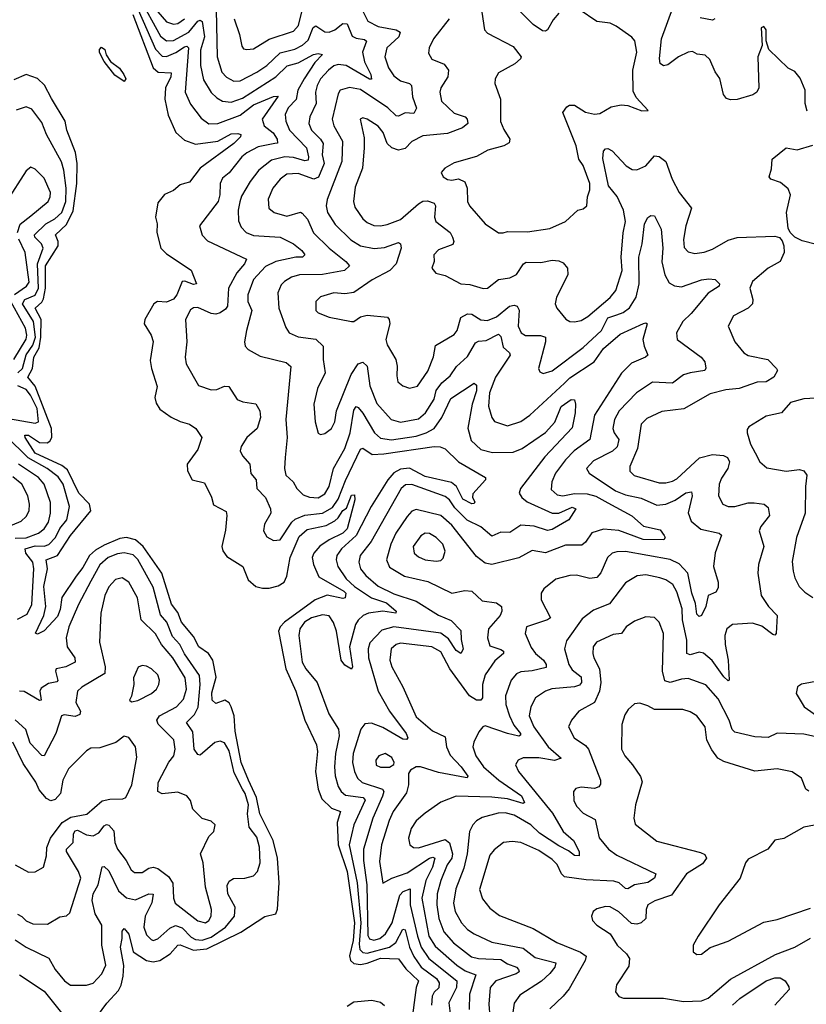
# Model space of a CAD drawing. Extents: x 1954683 to 2060285, y 904798 to 1016299.
# Tile 181 of 256: x 1968725 to 1972256, y 961519 to 965941. Entities that reach past the tile are written whole.
import ezdxf

# ---------------------------------------------------------------- set-up
doc = ezdxf.new("R2010")
doc.units = 0

msp = doc.modelspace()

# ---------------------------------------------------------------- linework, layer by layer
at = {"layer": '0CON10XD'}
for points in [[(1969260.6, 966045), (1969356.9, 965866.9), (1969385, 965846.3), (1969415, 965847.1), (1969484.4, 965885), (1969525, 965934.3), (1969535, 965939.5), (1969545, 965932.9), (1969555.4, 965865), (1969536.3, 965805), (1969536.7, 965735), (1969550.9, 965670.9), (1969585, 965613.9), (1969609.7, 965589.7), (1969635, 965575.3), (1969675, 965571), (1969725, 965589.1), (1969875, 965684.4), (1969925.5, 965734.5), (1969975, 965747.7), (1970044.6, 965784.6), (1970065, 965790), (1970084.2, 965785), (1970050.8, 965749.2), (1970002, 965675), (1969974.2, 965625), (1969966.7, 965583.3), (1969930.7, 965545), (1969916.8, 965515), (1969919.5, 965485), (1969936.7, 965445), (1970012.1, 965365), (1970022, 965325), (1970019.5, 965310.5), (1970005, 965306.8), (1969955, 965322.2), (1969915, 965325.7), (1969855, 965310), (1969798.9, 965265), (1969759.7, 965215), (1969721.3, 965148.7), (1969713.1, 965123.1)], [(1969257.6, 965985), (1969335, 965809.6), (1969365, 965777.7), (1969385, 965775.2), (1969426.8, 965793.2), (1969465, 965819), (1969475, 965822.5), (1969482.5, 965815), (1969467.9, 965615), (1969491.3, 965561.3), (1969539.3, 965499.3), (1969575, 965473.4), (1969615, 965474.3), (1969715, 965512.2), (1969775, 965559.1), (1969865, 965595.8), (1969885, 965597.5), (1969813.8, 965495), (1969822.4, 965465), (1969863, 965433), (1969880.5, 965405), (1969882.7, 965387.3), (1969870, 965385), (1969795, 965370.4), (1969745, 965343.8), (1969722.9, 965325), (1969665, 965252.7), (1969635, 965229.1), (1969624.7, 965205), (1969623.6, 965155), (1969615.9, 965125), (1969533.1, 965015), (1969545, 964973.8), (1969568.6, 964948.6), (1969743.1, 964865), (1969734.2, 964845), (1969699.6, 964805), (1969663.3, 964735), (1969657.9, 964655), (1969649, 964641), (1969625.8, 964624.2), (1969605, 964618), (1969585, 964621.1), (1969525, 964649.1), (1969505, 964647.5), (1969492, 964638), (1969469.4, 964595), (1969475.4, 964495), (1969467.5, 964425), (1969472.1, 964395), (1969528.5, 964298.5), (1969585, 964279.1), (1969610.9, 964280.9), (1969645, 964294.5), (1969664.4, 964294.4), (1969702, 964235), (1969726.7, 964225), (1969785, 964215.6), (1969803.8, 964185), (1969806.4, 964155), (1969791.5, 964105), (1969745.4, 964065), (1969720, 964025), (1969715.6, 964005), (1969725, 963982), (1969758.5, 963945), (1969763.4, 963903.4), (1969786.2, 963875), (1969789.6, 963835), (1969828.5, 963795), (1969850.5, 963745), (1969852.5, 963725), (1969824.4, 963675), (1969819.2, 963645), (1969835, 963618.8), (1969865, 963602.5), (1969895, 963605.6), (1969946.1, 963683.9), (1969961.8, 963698.2), (1970005, 963715.2), (1970085, 963724.1), (1970129.2, 963750.8), (1970155, 963788.4), (1970187.8, 963872.2), (1970255, 964012.9), (1970265, 964017.1), (1970307.8, 963987.8), (1970359.1, 963990.9), (1970585, 964024.7), (1970612.7, 964022.7), (1970634.3, 964014.3), (1970695.6, 963955.6), (1970815.4, 963885.4), (1970815.8, 963875), (1970758.8, 963811.2), (1970758, 963795), (1970768.8, 963775), (1970765, 963767.5), (1970755, 963766.7), (1970715, 963788), (1970685.2, 963845.2), (1970663.2, 963863.2), (1970545, 963889.6), (1970475, 963926.8), (1970435, 963921.7), (1970405, 963905.5), (1970377.8, 963875), (1970303.5, 963755), (1970235.2, 963625), (1970170, 963565), (1970149.5, 963535), (1970146.3, 963515), (1970153.8, 963485), (1970190.5, 963430.5), (1970228.4, 963395), (1970304.1, 963344.1), (1970371.5, 963321.5), (1970414.4, 963285), (1970413.8, 963276.2), (1970355, 963284.4), (1970291.4, 963275), (1970266.9, 963265), (1970245, 963244.6), (1970233.3, 963225), (1970205.6, 963125), (1970218.7, 963035), (1970215, 963024.3), (1970185, 963041.4), (1970168.5, 963065), (1970147.2, 963195), (1970133.9, 963233.9), (1970115, 963263.2), (1970085, 963268.9), (1970035, 963254.4), (1970004.2, 963235), (1969982.2, 963205), (1969978.3, 963175), (1969993.9, 963055), (1970009.3, 963025), (1970061.1, 962965), (1970113.1, 962823.1), (1970156.2, 962755), (1970158.7, 962725), (1970142.4, 962645), (1970138.1, 962585), (1970140.7, 962545), (1970155, 962496.9), (1970167.8, 962475), (1970188.4, 962458.4), (1970267.3, 962447.3), (1970276.4, 962436.4), (1970224.9, 962325.1), (1970203.7, 962235), (1970240.2, 962065), (1970256, 961885), (1970248.3, 961788.3), (1970251.4, 961765), (1970265, 961751.2), (1970285, 961748.6), (1970385.4, 961775), (1970413, 961797), (1970445, 961855.8), (1970455, 961853.2), (1970474.9, 961775), (1970493.9, 961733.9), (1970527, 961685), (1970595.5, 961635), (1970608.4, 961615), (1970607.2, 961592.8), (1970585, 961572.9), (1970576, 961555), (1970573, 961515)], [(1969607, 965985), (1969611.6, 965775), (1969632.8, 965705), (1969653.3, 965683.3), (1969685.8, 965665.8), (1969715, 965666.7), (1969789.6, 965705), (1969835, 965735.2), (1969895, 965791.7), (1969960.6, 965809.4), (1969995, 965827.5), (1970020.8, 965849.2), (1970043.3, 965906.7), (1970055, 965913.3), (1970095, 965887), (1970115, 965884.8), (1970140, 965895), (1970175, 965924), (1970195, 965922.9), (1970217.3, 965867.3), (1970235, 965858.6), (1970272.9, 965852.9), (1970281.8, 965845), (1970263.5, 965795), (1970272.7, 965752.7), (1970300.8, 965695), (1970305, 965674), (1970295, 965673.4), (1970190.4, 965735), (1970155, 965740.6), (1970135, 965733.9), (1970112.1, 965715), (1970075.7, 965675), (1970060, 965645), (1970053, 965615), (1970056.4, 965565), (1970028.1, 965505), (1970023.2, 965475), (1970035.3, 965445), (1970076.2, 965405), (1970086.8, 965385), (1970083.3, 965335), (1970091.6, 965295), (1970066, 965234), (1970045, 965224.8), (1969975, 965250.2), (1969925, 965246.8), (1969893.9, 965225), (1969862, 965185), (1969840, 965135), (1969843.6, 965095), (1969867.5, 965075), (1969925, 965058.4), (1969985, 965076.6), (1969992.9, 965072.9), (1970016.8, 965045), (1970044.5, 964984.5), (1970114.7, 964915), (1970188.5, 964855), (1970205.5, 964835), (1970182.5, 964815), (1970085, 964796.5), (1969981.2, 964795), (1969945.7, 964785), (1969914.3, 964765.7), (1969899.3, 964750.8), (1969884.6, 964715), (1969888.5, 964645), (1969919.3, 964559.3), (1969935.6, 964535), (1969975, 964516.6), (1970055, 964506), (1970087.5, 964475), (1970087.7, 964415), (1970096.5, 964355), (1970062.7, 964285), (1970046.2, 964215), (1970051.5, 964135), (1970065, 964083.8), (1970075, 964078.8), (1970095, 964082.9), (1970125.5, 964105), (1970140, 964135), (1970146.9, 964185), (1970213.1, 964346.9), (1970245, 964395.5), (1970265, 964402.5), (1970284.5, 964385), (1970296.6, 964296.6), (1970327.8, 964217.8), (1970393.3, 964145), (1970435, 964133.9), (1970515, 964148.6), (1970547.2, 964175), (1970585, 964236.4), (1970594.9, 964275.1), (1970619.6, 964310.4), (1970658, 964342), (1970686.6, 964383.4), (1970735, 964428.2), (1970770.5, 964489.5), (1970785, 964497.5), (1970819, 964501), (1970875, 964529.2), (1970885, 964518.6), (1970895, 964470), (1970924.5, 964445), (1970926.9, 964435), (1970860.3, 964335), (1970834.3, 964265), (1970828.8, 964205), (1970844.2, 964154.2), (1970856.9, 964136.9), (1970915, 964117.7), (1970975, 964136.4), (1971015.6, 964164.4), (1971170.6, 964309.4), (1971195, 964332), (1971303.1, 964405), (1971345.2, 964465), (1971420.9, 964529.1), (1971525, 964577.1), (1971535, 964580), (1971542, 964575), (1971522.8, 964505), (1971527.5, 964475), (1971544.3, 964435), (1971534, 964425), (1971471.5, 964398.5), (1971425.9, 964354.1), (1971305.2, 964165), (1971283.9, 964056.1), (1971214, 964005), (1971175.3, 963965), (1971130.7, 963905), (1971113.3, 963865), (1971111.1, 963831.1), (1971137.3, 963807.3), (1971163.1, 963803.1), (1971215, 963813.5), (1971272.3, 963812.3), (1971310.9, 963800.9), (1971365, 963771.2), (1971472.8, 963712.8), (1971525, 963666.9), (1971599.7, 963649.7), (1971618.5, 963625), (1971621.9, 963615), (1971616.2, 963605), (1971524.2, 963605.8), (1971415, 963646.7), (1971345, 963653.4), (1971293.7, 963636.3), (1971265, 963594.5), (1971248.2, 963581.8), (1971175, 963581), (1971085, 963546.5), (1971025, 963557.3), (1970965, 963523.8), (1970845, 963494.7), (1970815, 963500), (1970775, 963530), (1970665, 963670.9), (1970614.9, 963714.9), (1970505, 963740.8), (1970485, 963733.3), (1970465, 963710), (1970413.4, 963635), (1970390.5, 963585), (1970371.2, 963515), (1970385, 963482.7), (1970452.4, 963442.4), (1970557.5, 963417.5), (1970665, 963365.4), (1970723.1, 963376.9), (1970754.1, 963374.1), (1970801, 963331), (1970865, 963321.5), (1970887.3, 963305), (1970889.1, 963285), (1970881.2, 963265), (1970830, 963205), (1970825.4, 963164.6), (1970835, 963129.5), (1970885, 963113.1), (1970896.2, 963105), (1970896.4, 963095), (1970858.3, 963061.7), (1970815, 962998.9), (1970802.2, 962955), (1970803.3, 962895), (1970795, 962885.6), (1970775, 962885.4), (1970743.9, 962905), (1970656.4, 963025), (1970615, 963101.8), (1970575, 963125.2), (1970435, 963141.1), (1970414.5, 963135), (1970393.3, 963115), (1970386.5, 963065), (1970395.9, 963035), (1970445.3, 962945), (1970505, 962809.5), (1970577.7, 962747.7), (1970635, 962719.5), (1970641.4, 962675), (1970657.9, 962637.9), (1970707.2, 962585), (1970737, 962543), (1970733.8, 962536.2), (1970725, 962536.9), (1970605, 962559.9), (1970525, 962585.9), (1970504.7, 962585.3), (1970480, 962570), (1970470, 962555), (1970470.4, 962505), (1970461.5, 962468.5), (1970402.2, 962385), (1970383, 962345), (1970348.9, 962235), (1970340.3, 962159.7), (1970355, 962062.5), (1970395.3, 962084.7), (1970465, 962109), (1970565, 962174.8), (1970579.4, 962179.4), (1970588.4, 962175), (1970578.6, 962135), (1970548.5, 962075), (1970530.9, 961995), (1970562.3, 961825), (1970590.4, 961780.4), (1970687, 961695), (1970725, 961669.4), (1970772, 961652), (1970744.8, 961565), (1970743.4, 961495)], [(1969687.5, 965945), (1969712.2, 965875), (1969722, 965822), (1969730.5, 965810.5), (1969745, 965807.3), (1969775, 965811.1), (1969845, 965853.2), (1969955, 965889.7), (1969976, 965915), (1969995.5, 965995)], [(1970895, 964983.8), (1970915, 964989.2), (1971005, 964988.5), (1971105, 965004.1), (1971174.4, 965035), (1971231.2, 965085), (1971255, 965091.2), (1971271.2, 965105), (1971274.4, 965145), (1971285, 965177.5), (1971284.1, 965205), (1971255, 965285.8), (1971234.5, 965315), (1971223.1, 965375), (1971163.3, 965525), (1971180.8, 965549.2), (1971193, 965557), (1971215, 965557.8), (1971265, 965525.6), (1971305, 965516.4), (1971329.8, 965520.2), (1971380.2, 965549.8), (1971425, 965559.5), (1971455, 965556.5), (1971517.7, 965532.3), (1971545.9, 965534.1), (1971492.3, 965592.3), (1971479.5, 965619.5), (1971476.7, 965715), (1971494.7, 965795), (1971486.1, 965846.1), (1971473.3, 965863.3), (1971402.1, 965912.1), (1971375.4, 965925.4), (1971315, 965933.6), (1971236.9, 965986.9)], [(1971145, 965970), (1971119.1, 965940.9), (1971095, 965895.7), (1971085, 965889.5), (1971071.5, 965891.5), (1971029.6, 965919.6), (1970960.4, 965990.4)], [(1972260.1, 965530.1), (1972251.1, 965565), (1972250.5, 965625), (1972229, 965679), (1972205, 965708.1), (1972175, 965722.9), (1972087.7, 965807.7), (1972076.4, 965846.4), (1972076.4, 965896.4), (1972065, 965910), (1972054, 965905), (1972057.5, 965825), (1972038.6, 965775), (1972043.1, 965635), (1972033.5, 965615), (1972015.7, 965604.3), (1971945, 965582.2), (1971915, 965580.8), (1971897.6, 965587.6), (1971884.7, 965605), (1971867.6, 965677.6), (1971847.1, 965707.1), (1971822.2, 965762.2), (1971801.3, 965781.3), (1971766.5, 965786.5), (1971745, 965797.7), (1971725, 965795.4), (1971682.9, 965775), (1971635, 965737.8), (1971614.6, 965734.6), (1971600.6, 965745), (1971597.6, 965767.6), (1971606.1, 965855), (1971657.5, 965995)], [(1969232.7, 965965), (1969325.1, 965725.1), (1969346.2, 965706.2), (1969405, 965702), (1969404.2, 965685), (1969379.5, 965635), (1969377.1, 965585), (1969392.3, 965512.3), (1969426.2, 965435), (1969465, 965400), (1969515, 965382), (1969614.3, 965395.7), (1969675, 965428.1), (1969705, 965430), (1969717.8, 965425), (1969716.7, 965415), (1969686.6, 965385), (1969535.8, 965275), (1969488.1, 965211.9), (1969465, 965205.5), (1969445, 965200), (1969415, 965174.5), (1969375, 965156.2), (1969345, 965118.1), (1969334.7, 965055), (1969341.8, 965025), (1969341.5, 964985), (1969359.4, 964915), (1969385, 964889.5), (1969495, 964815.6), (1969519.2, 964755), (1969505, 964752.3), (1969466.9, 964766.9), (1969455, 964765.4), (1969430.9, 964705), (1969415, 964686.1), (1969385, 964672.7), (1969344.2, 964675.8), (1969327.8, 964665), (1969287.5, 964595), (1969284.4, 964575), (1969315, 964524.2), (1969324.5, 964495.5), (1969311.1, 964411.1), (1969316.7, 964375), (1969343.1, 964293.1), (1969331.9, 964245), (1969338.3, 964218.3), (1969355, 964192.5), (1969405, 964156.2), (1969445, 964136.1), (1969488, 964125), (1969515.4, 964105.4), (1969542.2, 964065), (1969525, 964010.8), (1969477.5, 963945), (1969477.9, 963915), (1969498.9, 963875), (1969555, 963861.2), (1969586.3, 963796.3), (1969595, 963762.5), (1969651.7, 963731.7), (1969655.4, 963715), (1969648.9, 963648.9), (1969632.8, 963575), (1969637.2, 963555), (1969655, 963530.9), (1969727.3, 963485), (1969750.9, 963425), (1969785, 963396.1), (1969815, 963388.1), (1969845, 963388.4), (1969885, 963398.1), (1969912.4, 963415), (1969925, 963442.5), (1969939.2, 963525), (1969979.3, 963620.7), (1970015, 963651.9), (1970100.9, 963669.1), (1970139.5, 963690.5), (1970155.4, 963704.6), (1970175, 963737.5), (1970192.4, 963747.6), (1970215, 963806.2), (1970227.6, 963807.6), (1970229.1, 963785), (1970195.5, 963655), (1970175.7, 963635), (1970114.4, 963605.6), (1970073.2, 963576.8), (1970045.7, 963545), (1970038.7, 963525), (1970044.3, 963495), (1970068.4, 963438.4), (1970180, 963375), (1970189, 963365), (1970185.9, 963344.1), (1970175, 963341.6), (1970105, 963356.2), (1970052, 963335), (1969913.8, 963235), (1969895.2, 963215), (1969886.5, 963195), (1969920.4, 963025), (1969965.2, 962925.2), (1970005.3, 962795), (1970058.2, 962685), (1970062.4, 962655), (1970052.9, 962565), (1970065.7, 962485), (1970081.6, 962441.6), (1970125, 962399.1), (1970164.6, 962384.6), (1970150.8, 962335), (1970154.7, 962235), (1970195.9, 962115), (1970228.6, 961885), (1970222.1, 961805), (1970206.1, 961736.1), (1970209.8, 961715), (1970225, 961702.5), (1970255, 961698.4), (1970285, 961703.2), (1970345, 961725.8), (1970425, 961723.2), (1970457.8, 961677.8), (1970514.7, 961625), (1970504.2, 961595), (1970482.8, 961425)], [(1969345.9, 965975.9), (1969385, 965932.2), (1969415, 965921.3), (1969435, 965924.4), (1969465, 965945.2)], [(1970265, 965979.2), (1970287.3, 965935), (1970335, 965910.4), (1970415.8, 965895.8), (1970433.3, 965885), (1970426.7, 965865), (1970372.8, 965815), (1970363.5, 965775), (1970381.2, 965725), (1970405, 965688.8), (1970435, 965666.5), (1970474.7, 965654.7), (1970484.5, 965645), (1970488.6, 965595), (1970506, 965544), (1970495, 965520.5), (1970455, 965523.6), (1970425, 965507.5), (1970415, 965509.3), (1970378.2, 965545), (1970255, 965628.1), (1970205, 965636.6), (1970164.5, 965625), (1970155, 965608), (1970127.6, 965495), (1970135.3, 965465), (1970173.9, 965395), (1970171, 965305), (1970127.5, 965192.5), (1970105, 965133.3), (1970100.6, 965105), (1970106.3, 965075), (1970141.2, 965021.2), (1970212.1, 964952.1), (1970255, 964926.1), (1970316.5, 964913.5), (1970362.3, 964917.7), (1970425, 964940), (1970434.5, 964934.5), (1970436.9, 964915), (1970415.7, 964844.3), (1970387.3, 964815), (1970306.8, 964773.3), (1970225, 964715.5), (1970185, 964709.6), (1970135, 964713.8), (1970075, 964696.4), (1970054.4, 964675), (1970054.4, 964635), (1970065, 964624.6), (1970114, 964605), (1970215, 964586.2), (1970225, 964585.4), (1970255, 964606), (1970285, 964614.6), (1970376.2, 964605), (1970384.2, 964595), (1970386.2, 964575), (1970368.9, 964505), (1970375, 964481.2), (1970413.9, 964415), (1970419.6, 964385), (1970417.8, 964342.2), (1970422.2, 964315), (1970445, 964296.5), (1970475, 964286.4), (1970510.6, 964295), (1970556.9, 964363.1), (1970582.2, 964427.7), (1970591.9, 964478.1), (1970675, 964527.8), (1970689.6, 964545), (1970705, 964603.3), (1970735, 964620.7), (1970755, 964618.8), (1970795, 964593.8), (1970825, 964590), (1970865, 964606.5), (1970923.3, 964655), (1970945, 964659), (1970958.2, 964655), (1970966.6, 964636.6), (1970962.9, 964565), (1970975.6, 964535), (1970995, 964522.2), (1971062.9, 964522.9), (1971084.6, 964514.6), (1971084.6, 964495), (1971054.4, 964375), (1971059.7, 964359.7), (1971075, 964351.5), (1971115, 964364.7), (1971255, 964469.2), (1971336.1, 964545), (1971365, 964601.6), (1971405.8, 964615.8), (1971434.5, 964625.5), (1971462.5, 964647.5), (1971491.9, 964695), (1971505.2, 964755), (1971504.3, 964875), (1971519.7, 964935), (1971530.4, 965025), (1971545, 965052.5), (1971558.8, 965061.2), (1971575, 965060), (1971605, 965000), (1971611.4, 964915), (1971606.8, 964853.3), (1971621, 964795), (1971639.7, 964759.8), (1971665, 964746), (1971695, 964741.1), (1971785, 964773.2), (1971817.8, 964777.8), (1971846.2, 964775), (1971865.7, 964755), (1971865, 964744), (1971815, 964712.2), (1971739, 964621), (1971701.5, 964585), (1971672.7, 964535), (1971675.7, 964505), (1971784.5, 964425), (1971800.4, 964405), (1971804.5, 964375.5), (1971800, 964365), (1971735, 964355.3), (1971705, 964346.7), (1971655, 964308.4), (1971565, 964312.9), (1971494.4, 964265.6), (1971415.5, 964184.5), (1971394.3, 964145), (1971386.9, 964105), (1971392.8, 964085), (1971414.4, 964055), (1971407, 964023), (1971386, 964004), (1971300.3, 963959.7), (1971269.5, 963925), (1971281.9, 963905), (1971400, 963825), (1971445, 963807), (1971515, 963791.5), (1971585, 963761.1), (1971625, 963764.8), (1971666.7, 963783.3), (1971715, 963815.8), (1971740.5, 963820.5), (1971743.4, 963803.4), (1971725.9, 963725.9), (1971738.7, 963688.7), (1971782.4, 963652.4), (1971864.4, 963634.4), (1971875.5, 963625.5), (1971846.7, 963546.7), (1971839.7, 963485), (1971860.8, 963415), (1971860, 963390), (1971850.3, 963369.7), (1971815.6, 963354.4), (1971804.7, 963305), (1971785, 963265.5), (1971775, 963261.2), (1971765, 963271.1), (1971758.9, 963318.9), (1971742, 963365), (1971724.9, 963454.9), (1971685, 963498), (1971645, 963517.2), (1971445, 963552.7), (1971405, 963551.2), (1971384.4, 963545), (1971364.3, 963525.7), (1971333.7, 963456.3), (1971315, 963436.5), (1971285, 963430.8), (1971225, 963446.1), (1971195, 963445.4), (1971132.2, 963427.8), (1971078.1, 963385), (1971065.6, 963365), (1971065.5, 963335), (1971108.5, 963255), (1971094.7, 963245.3), (1971000, 963215), (1970994.6, 963185), (1971021.3, 963121.3)], [(1970653.6, 965945), (1970582.5, 965855), (1970563.8, 965815), (1970560.9, 965790.9), (1970574.6, 965764.6), (1970630.8, 965740.8), (1970650, 965715), (1970646.5, 965685), (1970616.2, 965635), (1970610.8, 965615), (1970618.2, 965575), (1970675, 965521.5), (1970725, 965505.6), (1970734.5, 965494.5), (1970736.5, 965475), (1970713.1, 965455), (1970645, 965429.5), (1970535, 965419.4), (1970485, 965393.8), (1970455, 965362.3), (1970425, 965354.8), (1970395.5, 965365), (1970375.4, 965385), (1970357.2, 965435), (1970335, 965463.6), (1970285, 965494.4), (1970265, 965500), (1970254, 965495), (1970271.2, 965411.2), (1970272.2, 965365), (1970263.6, 965275), (1970231, 965189), (1970223.9, 965125), (1970229.8, 965099.8), (1970265, 965047.5), (1970285, 965030.4), (1970315, 965017.5), (1970344.7, 965014.7), (1970375, 965021.7), (1970435, 965044.3), (1970515, 965114.2), (1970535, 965126.7), (1970555, 965128.4), (1970585, 965116.6), (1970591.8, 965105), (1970587.3, 965055), (1970593.8, 965035), (1970657.9, 964985), (1970668.5, 964965), (1970673.5, 964945), (1970668.9, 964931.1), (1970605, 964907.3), (1970584.3, 964885), (1970585.5, 964855), (1970574.6, 964824.6), (1970593.2, 964803.2), (1970635, 964792.7), (1970705, 964754.6), (1970745, 964751.8), (1970805, 964734.5), (1970825, 964735.5), (1970874.2, 964775), (1970925, 964781.5), (1970955, 964796.7), (1970985.9, 964844.1), (1970998.1, 964851.9), (1971065, 964850.4), (1971115, 964861.5), (1971145, 964858.5), (1971165, 964848.9), (1971183.8, 964825), (1971185.3, 964795), (1971134.6, 964695), (1971128.2, 964665), (1971136.5, 964645), (1971176.6, 964596.6), (1971195, 964585.5), (1971215, 964583.6), (1971245, 964590.8), (1971275, 964608.7), (1971376.1, 964693.9), (1971401.4, 964725), (1971428.7, 964815), (1971424.7, 964875), (1971433.3, 964983.3), (1971444.2, 965034.2), (1971436.1, 965085), (1971406.6, 965146.6), (1971367.8, 965195), (1971342.6, 965317.4), (1971345, 965350), (1971355, 965361.2), (1971365, 965362), (1971385, 965351.9), (1971447.9, 965285), (1971475, 965268.2), (1971495, 965267.5), (1971535.2, 965284.8), (1971575, 965330), (1971595, 965326.8), (1971625, 965304.4), (1971653.4, 965225), (1971685, 965164.4), (1971740.9, 965095), (1971715.3, 965015), (1971705.3, 964954.7), (1971708.1, 964918.1), (1971725, 964898.2), (1971755, 964890.4), (1971796.8, 964896.8), (1971835, 964911.3), (1971905, 964950.9), (1971945, 964962.7), (1972115, 964969.4), (1972135, 964962.5), (1972147.8, 964947.8), (1972155.6, 964925.6), (1972156.4, 964895), (1972139.2, 964855), (1972085, 964825.5), (1972014.5, 964765), (1972001.8, 964735), (1972015.4, 964685), (1972014.6, 964665), (1971994.4, 964645), (1971928.9, 964611.1), (1971905.8, 964565), (1971934.5, 964495), (1971974.8, 964444.8), (1971995, 964433.3), (1972083.1, 964415), (1972122.5, 964375), (1972127.1, 964365), (1972110.6, 964335), (1972075, 964315.3), (1972035, 964313.1), (1971955, 964285.2), (1971895, 964278.4), (1971825, 964261.1), (1971705.9, 964194.1), (1971608.2, 964181.8), (1971539.4, 964150.6), (1971514.6, 964125), (1971497.9, 964015), (1971463.1, 963935), (1971463.2, 963913.2), (1971483.2, 963893.3), (1971595, 963861.3), (1971625, 963861.1), (1971655, 963867.9), (1971675, 963879.7), (1971777.2, 963972.8), (1971835, 963988.6), (1971884.3, 963984.3), (1971902.5, 963975), (1971911.8, 963955), (1971903.4, 963925), (1971875, 963881.9), (1971864.6, 963854.6), (1971862.4, 963802.4), (1971881.4, 963765), (1971905, 963755.5), (1971935, 963754.6), (1971995, 963771.1), (1972021.8, 963771.8), (1972067.5, 963765), (1972085, 963750), (1972091.4, 963715), (1972051.1, 963665), (1972044.4, 963645), (1972065.5, 963575), (1972040.6, 963495), (1972038.1, 963455), (1972052.7, 963355), (1972085.7, 963305.7), (1972125.4, 963265), (1972120.8, 963185), (1972115, 963176.2), (1972105, 963180), (1972057, 963217), (1972015, 963231.3), (1971924.7, 963225.3), (1971898.9, 963205), (1971890.3, 963175), (1971891.2, 963135), (1971905.6, 963065), (1971910, 962975), (1971905, 962972), (1971885, 962990.3), (1971832.7, 963062.7), (1971795, 963095.3), (1971775, 963101.2), (1971735, 963089.2), (1971719.6, 963095), (1971720, 963155), (1971700.6, 963245), (1971698.1, 963295), (1971675, 963371.4), (1971656.9, 963405), (1971626, 963426), (1971598.8, 963435), (1971535, 963447.2), (1971496.8, 963443.2), (1971445, 963411.9), (1971372, 963318), (1971300.8, 963289.2), (1971249.7, 963250.3), (1971179.1, 963150.9), (1971170.7, 963115), (1971190.8, 963045), (1971205, 963021.2), (1971245, 962990), (1971246.9, 962965), (1971237.2, 962952.8), (1971216, 962945), (1971114.3, 962935.7), (1971085.8, 962925), (1971040.9, 962895), (1971019.3, 962855), (1971012.5, 962815), (1971033.4, 962765), (1971096.8, 962675), (1971155.5, 962625), (1971125, 962614.3), (1971055, 962625.2), (1970985, 962626.6), (1970962.9, 962615), (1970950.5, 962595), (1970964.6, 962565), (1971117.3, 962377.3), (1971164.7, 962295), (1971211.6, 962255), (1971237.1, 962205), (1971236, 962185), (1971215, 962186.5), (1971188.9, 962208.9), (1971145, 962230), (1971058.2, 962288.2), (1971019, 962325), (1970945, 962368.5), (1970905, 962378.7), (1970873.2, 962376.8), (1970801.4, 962358.6), (1970775, 962343.5), (1970758.5, 962325), (1970744, 962295), (1970733.3, 962195), (1970719.4, 962130.6), (1970682.5, 962037.5), (1970672.8, 961972.8), (1970680.5, 961935), (1970708.2, 961885), (1970734.6, 961855), (1970765, 961834.7), (1970845, 961798.1), (1970985, 961770.5), (1971039.5, 961729.5), (1971131.1, 961705), (1971127.9, 961685), (1971105, 961656.8), (1971066.7, 961623.3), (1970970.5, 961559.5), (1970945.3, 961524.7), (1970938.3, 961481.7)], [(1970799.5, 965975), (1970811.4, 965895), (1970825, 965880), (1970940.3, 965820.3), (1970976.2, 965775), (1970973.8, 965765), (1970947.2, 965742.8), (1970875, 965702), (1970858.9, 965675), (1970857.5, 965655), (1970883.2, 965585), (1970883.9, 965483.9), (1970897.9, 965447.9), (1970925.6, 965405), (1970922, 965388), (1970898.8, 965375), (1970826.2, 965355), (1970775, 965327.3), (1970675, 965298.1), (1970633.3, 965275), (1970616.7, 965255), (1970626.1, 965236.1), (1970645, 965224), (1970665, 965220.8), (1970695, 965227.1), (1970722.6, 965212.6), (1970734.4, 965185), (1970735.6, 965125), (1970744.2, 965105), (1970815, 965024.4), (1970875, 964984), (1970895, 964983.8)], [(1971845.6, 965944.4), (1971835, 965939.2), (1971779.2, 965949.2)], [(1969195, 965663.3), (1969152.3, 965692.3), (1969103.9, 965753.9), (1969083.6, 965793.6), (1969083, 965807), (1969092.5, 965817.5), (1969107, 965807), (1969113, 965783), (1969133.3, 965753.3), (1969173, 965723), (1969192.5, 965695), (1969202.5, 965675), (1969195, 965663.3)], [(1969075, 961467.1), (1969115.8, 961524.2), (1969168.5, 961581.5), (1969181.1, 961605), (1969190, 961645), (1969192.5, 961692.5), (1969177.6, 961775), (1969185.8, 961815), (1969185, 961847.5), (1969195, 961859.5), (1969215, 961834.5), (1969235.2, 961755), (1969295, 961715.2), (1969325, 961709.8), (1969355, 961715.8), (1969400.4, 961745), (1969435.2, 961784.8), (1969445, 961786.7), (1969505, 961761.3), (1969565, 961768.6), (1969717.5, 961842.5), (1969825, 961912.7), (1969875, 961925.8), (1969883.2, 961946.8), (1969890.4, 962065), (1969881.9, 962175), (1969863.2, 962255), (1969803.9, 962373.9), (1969788.4, 962448.4), (1969752.8, 962525), (1969718.9, 962605), (1969693, 962745), (1969688, 962815), (1969675, 962854.4), (1969665, 962872.7), (1969646, 962885), (1969605, 962870.6), (1969588.9, 962885), (1969587.8, 962917.8), (1969607.6, 962987.6), (1969591.6, 963065), (1969572.2, 963095), (1969528.8, 963125), (1969505, 963171.1), (1969451.5, 963235), (1969435, 963278.6), (1969406.8, 963316.8), (1969363.8, 963455), (1969279.1, 963575), (1969245, 963604.5), (1969205, 963615.4), (1969175, 963611.6), (1969105, 963581.8), (1969065, 963559.1), (1969038, 963535), (1969008.8, 963481.2), (1968978.3, 963441.7), (1968915, 963345.4), (1968907.2, 963292.8), (1968895, 963261.2), (1968835, 963196.5), (1968805, 963180.8), (1968796.2, 963186.2), (1968833.8, 963265), (1968842.4, 963305), (1968834.3, 963395), (1968849.8, 963475), (1968844.8, 963515.2), (1968895.7, 963535), (1968952.9, 963625), (1969045.3, 963735), (1969038.4, 963765), (1968990.7, 963815), (1968939.4, 963919.4), (1968915, 963938.5), (1968794.3, 963995), (1968749.5, 964065), (1968748.6, 964075), (1968764.3, 964075.7), (1968815, 964042.5), (1968848.8, 964041.2), (1968861.2, 964048.8), (1968869.6, 964065), (1968867.9, 964105), (1968795.2, 964295.2), (1968762, 964335), (1968782.7, 964375), (1968788.6, 964425), (1968812.5, 964467.5), (1968820.6, 964515), (1968821.8, 964595), (1968794.8, 964645), (1968825, 964672), (1968832.2, 964687.8), (1968841.9, 964735), (1968841.6, 964835), (1968897.4, 964925), (1968898.1, 964945), (1968886.2, 964975), (1968935, 965021.8), (1968965, 965082.2), (1968981.5, 965205), (1968983.2, 965295), (1968975.6, 965345), (1968936.6, 965445), (1968928.9, 965485), (1968867.7, 965587.7), (1968837.1, 965647.1), (1968805, 965676.5), (1968755, 965695.6), (1968699.1, 965670.9)], [(1968717.2, 964355), (1968738, 964375), (1968753.9, 964436.1), (1968785, 964479.8), (1968795.8, 964515), (1968786.8, 964585), (1968737.8, 964665), (1968748.3, 964685), (1968795, 964703.8), (1968809.7, 964735), (1968804.9, 964845), (1968831.5, 964915), (1968823.4, 964935), (1968793.3, 964965), (1968791.9, 964975), (1968842.3, 965025), (1968882.8, 965047.2), (1968915, 965075.8), (1968933.1, 965125), (1968933.6, 965185), (1968924.2, 965265), (1968913.3, 965303.3), (1968845, 965425.5), (1968825, 965479.4), (1968779.8, 965539.8), (1968755, 965549.6), (1968709.4, 965535)], [(1972301.7, 964931.7), (1972237.7, 964947.7), (1972205, 964964), (1972183.8, 964985), (1972174, 965005), (1972167.1, 965075), (1972185.6, 965155), (1972175, 965182), (1972139.6, 965209.6), (1972096.7, 965225), (1972088.8, 965235), (1972099.1, 965270.9), (1972102.5, 965315), (1972165, 965365.5), (1972215, 965356.7), (1972285, 965377.3)], [(1968716, 964985), (1968727.8, 965022.2), (1968775, 965060.4), (1968853.2, 965125), (1968862.8, 965145), (1968863.5, 965165), (1968835, 965228.9), (1968795, 965270), (1968775, 965278.8), (1968755, 965262), (1968666.2, 965125)], [(1969713.1, 965123.1), (1969705.3, 965085), (1969707.4, 965037.4), (1969720.1, 965010.1), (1969741.4, 964985), (1969775, 964971.9), (1969895, 964963.9), (1969955, 964933.8), (1969991.1, 964905), (1970005.6, 964885), (1969995.3, 964874.7), (1969965, 964874.8), (1969875, 964854.8), (1969828, 964832), (1969775.2, 964775), (1969749.1, 964705), (1969749.1, 964675), (1969768, 964635), (1969742.9, 964545), (1969734.4, 964495), (1969736.9, 964475), (1969750.4, 964460.4), (1969805, 964430), (1969921.2, 964401.2), (1969942.9, 964382.9), (1969919.5, 964145), (1969925.7, 964065), (1969917.1, 963975), (1969913.2, 963925), (1969920, 963895), (1969952.7, 963865), (1969969.6, 963835), (1969997.3, 963807.3), (1970026.2, 963796.2), (1970065, 963794), (1970095, 963812.4), (1970114, 963845), (1970133.6, 963925), (1970184.2, 964015.8), (1970209.2, 964085), (1970225, 964186.7), (1970235, 964203.5), (1970245, 964199.6), (1970265, 964174.6), (1970318.4, 964085), (1970345, 964062.1), (1970393.8, 964053.8), (1970505, 964071.3), (1970549.1, 964085), (1970585.8, 964105), (1970620.2, 964155), (1970660, 964240), (1970765, 964309.2), (1970775, 964299.2), (1970775.1, 964275), (1970756.5, 964215), (1970737, 964107), (1970751, 964051), (1970795, 964010.9), (1970846.9, 963996.9), (1970940.9, 963999.1), (1970980.4, 964015), (1971085, 964086.6), (1971126.5, 964133.5), (1971155, 964204.5), (1971201.2, 964235), (1971215, 964233.8), (1971220.5, 964215), (1971218.2, 964175), (1971205, 964107.5), (1971082.9, 963977.1), (1970973.5, 963835), (1970967.8, 963815), (1970979.5, 963795), (1971003.6, 963775), (1971115, 963725.2), (1971145, 963725.2), (1971205, 963751.2), (1971220.8, 963745), (1971189.4, 963695), (1971115, 963651.2), (1971095, 963646.7), (1971034, 963666), (1970975, 963670.8), (1970925, 963638.4), (1970885, 963638.9), (1970845, 963621.3), (1970795, 963663.3), (1970733.6, 963693.6), (1970678.2, 963748.2), (1970655, 963784.7), (1970635, 963799.2), (1970485, 963854.3), (1970457.4, 963852.6), (1970437.6, 963835), (1970302.6, 963597.4), (1970252.8, 963535), (1970246.8, 963505), (1970254.3, 963475), (1970278.6, 963445), (1970335, 963397.6), (1970405, 963363), (1970505, 963329.3), (1970605, 963267), (1970662.2, 963242.2), (1970705, 963198), (1970707.4, 963157.4), (1970715.4, 963114.6), (1970705, 963094.4), (1970685, 963108.2), (1970650, 963160), (1970615, 963186.5), (1970405, 963214.8), (1970350.1, 963199.9), (1970297, 963143), (1970289, 963115), (1970290.2, 963075), (1970334.3, 962925), (1970385.3, 962835), (1970460.4, 962735), (1970468.1, 962715), (1970461.4, 962708.6), (1970445, 962710), (1970355, 962762.1), (1970305, 962781.9), (1970275, 962778.8), (1970256.7, 962755), (1970221.7, 962645), (1970219.6, 962605), (1970227.7, 962565), (1970241.4, 962535), (1970263.2, 962515), (1970353.8, 962485), (1970359.5, 962475), (1970353.9, 962453.9), (1970311, 962355), (1970268, 962215), (1970267.9, 962165), (1970283.7, 962055), (1970287.8, 961827.8), (1970295, 961812.7), (1970315, 961806.3), (1970342, 961815), (1970367.1, 961835), (1970397.4, 961885), (1970431.6, 962008.4), (1970445.9, 962025), (1970477.2, 962037.3), (1970477.7, 961965), (1970510.3, 961825), (1970527.6, 961775), (1970561.6, 961725), (1970686.9, 961625), (1970685.8, 961594.2), (1970651.7, 961525), (1970658.5, 961465)], [(1968702.6, 964707.4), (1968756.6, 964745), (1968768, 964762), (1968750.6, 964895), (1968722.2, 964955)], [(1968698.5, 964415), (1968755, 964505.6), (1968757.8, 964525), (1968751, 964555), (1968685.7, 964675)], [(1968675, 964149.9), (1968795, 964128.4), (1968810.4, 964135), (1968804, 964195), (1968774.6, 964255), (1968755, 964280.8), (1968717.2, 964297.2)], [(1972298.5, 964241.5), (1972245, 964237.8), (1972185, 964222.5), (1972145, 964175.6), (1972075, 964160), (1971997.9, 964112.1), (1971990, 964100), (1971990, 964085), (1972005.5, 964035), (1972026.1, 963996.1), (1972047.1, 963955), (1972078, 963928), (1972165, 963912.9), (1972225, 963921.5), (1972245, 963914.3), (1972258.5, 963895), (1972252, 963845), (1972251.1, 963725), (1972212.5, 963615), (1972193, 963507), (1972196.2, 963465), (1972204.1, 963434.1), (1972224.4, 963395), (1972249.5, 963369.5), (1972285.6, 963345.6)], [(1968758.3, 963271.7), (1968779.6, 963315), (1968789.1, 963475), (1968783.7, 963505), (1968753.7, 963545), (1968750.7, 963565), (1968795, 963578.6), (1968835, 963576.9), (1968855.8, 963584.2), (1968886.2, 963615), (1968905, 963655.7), (1968937, 963695), (1968949, 963755), (1968921, 963855), (1968897.4, 963887.4), (1968848.4, 963925), (1968763.3, 963973.3), (1968665, 964070.5)], [(1968705, 963613.2), (1968755, 963613.7), (1968809.2, 963635), (1968835.4, 963654.6), (1968854.3, 963685), (1968863.5, 963725), (1968863.4, 963773.4), (1968835.2, 963855), (1968810.5, 963885), (1968720.2, 963945)], [(1968654.2, 963655.8), (1968731.7, 963688.3), (1968755, 963710), (1968767.5, 963735), (1968770, 963765), (1968762.1, 963802.1), (1968735, 963855.3), (1968695, 963887.5)], [(1970595, 963508.5), (1970615, 963512.5), (1970626.6, 963523.4), (1970635.3, 963554.7), (1970624.6, 963585), (1970595, 963616), (1970565, 963633.8), (1970545, 963634.6), (1970526.4, 963623.6), (1970492.1, 963575), (1970496.5, 963545), (1970515, 963528.8), (1970545, 963515.4), (1970595, 963508.5)], [(1968705, 961808.2), (1968755, 961775.6), (1968856.3, 961726.3), (1968885, 961675.6), (1968926.5, 961625), (1968954.1, 961604.1), (1969025, 961604.6), (1969055, 961614.5), (1969094.5, 961655), (1969111.3, 961695), (1969093.5, 961785), (1969093.9, 961875), (1969064.2, 961925), (1969050.2, 961985), (1969054.8, 962015), (1969077.2, 962055), (1969095, 962135.8), (1969105, 962138.1), (1969125, 962118.9), (1969169.1, 962029.1), (1969205, 961996.8), (1969245, 961987.9), (1969305, 962014.5), (1969324.2, 962014.2), (1969318, 961975), (1969289.1, 961915), (1969282.2, 961865), (1969295, 961830.5), (1969315, 961809.3), (1969325, 961806), (1969345, 961812.7), (1969398.8, 961861.2), (1969425, 961872.3), (1969455, 961862), (1969495, 961820.3), (1969515, 961809.6), (1969545, 961806.6), (1969585, 961820.6), (1969648.7, 961865), (1969688.8, 961915), (1969692.5, 961955), (1969659.3, 962015), (1969657.3, 962052.7), (1969665, 962071.4), (1969685, 962084.5), (1969735.3, 962084.7), (1969774.7, 962095.3), (1969792.1, 962115), (1969804.7, 962155), (1969802.2, 962225), (1969789, 962269), (1969755.2, 962315.2), (1969748, 962375), (1969752, 962415), (1969737.9, 962465), (1969725.8, 962485), (1969688.7, 962558.7), (1969665, 962656.9), (1969645, 962693.6), (1969625, 962701.1), (1969601.1, 962695), (1969535, 962638.5), (1969525, 962640.6), (1969508.4, 962665), (1969502.2, 962742.2), (1969473.4, 962785), (1969509.3, 962820.7), (1969526.5, 962853.5), (1969535.9, 962955.9), (1969532.5, 962995), (1969465, 963093.6), (1969444.4, 963135), (1969411.2, 963171.2), (1969386.5, 963235), (1969357.5, 963267.5), (1969325, 963392.9), (1969255, 963516.8), (1969235, 963537), (1969195, 963546.5), (1969165, 963542.1), (1969122.1, 963525), (1969085, 963492.7), (1969045, 963419.6), (1968989.3, 963315), (1968945.7, 963215), (1968933.9, 963165), (1968938.8, 963125), (1968972.9, 963075), (1968974.5, 963055.5), (1968932, 963035), (1968889.4, 963025), (1968885.4, 963015), (1968896.7, 962973.3), (1968892.4, 962967.6), (1968855, 962960.3), (1968821.9, 962938.1), (1968816.2, 962925), (1968822.5, 962885), (1968815, 962883.1), (1968745, 962923.9), (1968725, 962925.2)], [(1968715, 961924), (1968735, 961913.8), (1968755, 961893.6), (1968785, 961880.5), (1968850.9, 961879.1), (1968905, 961911.5), (1968935, 961915.7), (1968950, 961930), (1968999.3, 962085), (1968990, 962115), (1968935.7, 962205), (1968935.9, 962215), (1968965.1, 962244.9), (1968967, 962285), (1968975, 962298.6), (1968985, 962301.6), (1969025, 962280), (1969055, 962276.2), (1969080.5, 962289.5), (1969105, 962321.2), (1969115, 962326.8), (1969125, 962323.9), (1969147.9, 962297.9), (1969153, 962245), (1969164.3, 962215), (1969203.8, 962165), (1969225, 962122.2), (1969240.5, 962110.5), (1969275, 962110.4), (1969305, 962130.3), (1969325.2, 962135.2), (1969345, 962129.4), (1969393.5, 962093.5), (1969412.3, 962062.3), (1969415.5, 961995), (1969423.2, 961973.2), (1969525, 961893.9), (1969558.8, 961885), (1969574.7, 961895.3), (1969585.3, 961915), (1969585.9, 961945), (1969560, 962045), (1969549.1, 962155), (1969537.1, 962195), (1969575, 962272), (1969597.1, 962295), (1969602, 962325), (1969585, 962342), (1969545, 962352.9), (1969502.9, 962395), (1969492.2, 962435), (1969475, 962455.5), (1969435, 962471.5), (1969365, 962464.6), (1969345.3, 962475.3), (1969346.3, 962515), (1969395, 962606.4), (1969417.6, 962635), (1969422.5, 962665), (1969417.1, 962707.1), (1969347.4, 962777.4), (1969340.9, 962795), (1969352.8, 962815), (1969428.5, 962855), (1969460.8, 962889.2), (1969474, 962935), (1969468, 962985), (1969413.3, 963075), (1969361.5, 963135), (1969335, 963183.4), (1969271.1, 963245), (1969254.7, 963345), (1969215.4, 963415), (1969185, 963434.6), (1969155, 963426.4), (1969125, 963394.4), (1969108.2, 963355), (1969090, 963275), (1969083.1, 963145), (1969108.4, 963035), (1969107.7, 963005), (1969005, 962943.9), (1968985.4, 962925), (1968977.8, 962875), (1968997.9, 962835), (1968995, 962821.2), (1968975, 962811.4), (1968925, 962818.5), (1968913.3, 962815), (1968887.6, 962735), (1968835, 962634.3), (1968825, 962637.1), (1968772.2, 962692.2), (1968752.5, 962752.5), (1968705, 962797.3)], [(1968715, 963248.8), (1968758.3, 963271.7)], [(1972395, 962700), (1972245, 962732.2), (1972125, 962737.2), (1972085, 962717.5), (1972025, 962720.8), (1971935, 962740.9), (1971923.8, 962753.8), (1971909.1, 962795), (1971860.4, 962890.4), (1971805, 962954.5), (1971725, 962981.5), (1971695, 962979.2), (1971645, 962963.9), (1971621.6, 962971.6), (1971610.6, 963015), (1971614.7, 963185), (1971595, 963235.8), (1971575, 963255.6), (1971535, 963258.9), (1971485, 963240), (1971447.8, 963215), (1971425.9, 963184.1), (1971389.4, 963180.6), (1971313.9, 963146.1), (1971299.7, 963125), (1971297.7, 963095), (1971301.8, 963075), (1971327.6, 963025), (1971333.5, 962965), (1971327.8, 962925), (1971305.9, 962874.1), (1971234.4, 962835), (1971201.9, 962795), (1971188.6, 962765), (1971214.3, 962715), (1971265, 962681.1), (1971278.8, 962665), (1971332.5, 962525), (1971332.4, 962507.6), (1971324, 962495), (1971305, 962488.8), (1971245, 962494.4), (1971221.7, 962488.3), (1971210.8, 962475), (1971212.7, 962435), (1971225, 962408.6), (1971255, 962377.1), (1971308.7, 962348.7), (1971326.3, 962266.3), (1971368.2, 962215), (1971405, 962189.1), (1971581.2, 962105), (1971574.2, 962085), (1971545, 962066.1), (1971485, 962055.8), (1971455, 962037.9), (1971445, 962039.1), (1971416.2, 962065), (1971392.7, 962072.7), (1971267.9, 962077.9), (1971171.3, 962091.3), (1971156.8, 962105), (1971137.1, 962147.1), (1971115, 962169.7), (1971055, 962210), (1970974.4, 962245.6), (1970935, 962250.5), (1970896.7, 962245), (1970855, 962212.5), (1970835, 962188), (1970789.1, 962035), (1970803.1, 961993.1), (1970835, 961951.1), (1970878.3, 961918.3), (1971030.1, 961860.1), (1971136.8, 961796.8), (1971242.5, 961752.5), (1971268.2, 961735), (1971263.8, 961715), (1971191.3, 961588.7), (1971164.5, 961555), (1971105, 961499.2)], [(1971021.3, 963121.3), (1971040.7, 963095), (1971075.8, 963065), (1971087.6, 963045), (1971088.1, 963031.9), (1971025, 963016), (1970975, 963011.8), (1970955, 963003.1), (1970931.1, 962975), (1970905.8, 962905), (1970907.5, 962865), (1970923.5, 962815), (1970943.3, 962773.3), (1970973.2, 962735), (1970972.4, 962727.6), (1970965, 962723.9), (1970915, 962734.8), (1970815, 962769.1), (1970804.3, 962765), (1970786.7, 962743.3), (1970763.6, 962696.4), (1970759.7, 962675), (1970772, 962635), (1970807.6, 962585), (1970875.9, 962525), (1970977.8, 962455), (1970991.4, 962425), (1970985, 962421.2), (1970915, 962441.1), (1970845, 962449.8), (1970685, 962454), (1970615, 962426.7), (1970545, 962376.7), (1970505, 962342.5), (1970482, 962308), (1970470.8, 962265), (1970477.1, 962235), (1970493.5, 962223.5), (1970515, 962221.8), (1970635, 962258.4), (1970653.8, 962243.8), (1970667.4, 962195), (1970664.2, 962175.8), (1970644.1, 962145), (1970615.2, 962075), (1970599, 962015), (1970597.9, 961965), (1970607.2, 961905), (1970628.6, 961845), (1970673.1, 961795), (1970752.8, 961732.8), (1970784.2, 961724.2), (1970885, 961720.2), (1970915, 961700.2), (1970955.2, 961685.2), (1970964.6, 961675), (1970966.5, 961665), (1970953.3, 961655), (1970862.7, 961625), (1970837.1, 961595), (1970831, 961519), (1970840.7, 961405)], [(1969227, 962877), (1969255, 962882.9), (1969316.9, 962915), (1969339.4, 962935), (1969350.6, 962955), (1969352.5, 962975), (1969345, 962998), (1969317.5, 963025), (1969295, 963037.8), (1969275, 963040.6), (1969256.8, 963033.2), (1969235.7, 962985), (1969237.8, 962955), (1969227, 962903), (1969217.5, 962885), (1969227, 962877)], [(1972315, 962971.2), (1972235, 962956.9), (1972215.8, 962944.2), (1972210.8, 962915), (1972245.6, 962855), (1972316.2, 962806.2)], [(1972266.9, 962476.9), (1972254.3, 962485), (1972235, 962534.2), (1972193.1, 962563.1), (1972125, 962576.8), (1972025, 962566.2), (1971885, 962609.1), (1971859.4, 962625), (1971831.2, 962661.2), (1971809.1, 962705), (1971801.8, 962765), (1971764.4, 962815), (1971735, 962833.1), (1971702.4, 962842.4), (1971575, 962842.5), (1971545, 962860), (1971508.3, 962871.7), (1971485, 962868), (1971456.3, 962843.7), (1971441.4, 962818.6), (1971427.5, 962775), (1971426.2, 962665), (1971441.5, 962635), (1971476.5, 962595), (1971511.9, 962541.9), (1971518.5, 962518.5), (1971488.9, 962415), (1971481.9, 962355), (1971488.3, 962328.3), (1971585, 962251.9), (1971780.9, 962200.9), (1971801.2, 962191.2), (1971808.1, 962175), (1971789.9, 962150.1), (1971718, 962105), (1971650.4, 962009.6), (1971576.7, 961983.3), (1971545, 961965.6), (1971537.3, 961945), (1971535.3, 961905), (1971515, 961885.3), (1971495, 961879.5), (1971471.9, 961881.9), (1971415, 961933.5), (1971375, 961956.7), (1971355, 961957.8), (1971315, 961947.5), (1971298.8, 961935), (1971291.2, 961915), (1971296, 961895), (1971316.2, 961875), (1971376, 961836), (1971407.5, 961785), (1971449.5, 961745), (1971462.1, 961725), (1971459.9, 961690.1), (1971404.4, 961605.6), (1971400, 961575), (1971414.4, 961554.4), (1971435, 961545.8), (1971615, 961546.4), (1971705, 961531.9), (1971785, 961533.9), (1971815, 961546.2), (1971915, 961632.4), (1972117.4, 961742.6), (1972205, 961776.1), (1972275, 961816)], [(1968705.8, 962145), (1968765, 962112.2), (1968795, 962114.3), (1968832.2, 962135), (1968845.4, 962185), (1968846.6, 962223.4), (1968863, 962265), (1968915.7, 962335), (1968955, 962359.1), (1969027, 962373), (1969095, 962433.3), (1969130.7, 962440.7), (1969188.9, 962441.1), (1969202.4, 962447.6), (1969228.2, 962505), (1969251.7, 962628.3), (1969245.8, 962675), (1969215, 962716.7), (1969195, 962723.3), (1969156.7, 962695), (1969085, 962671.2), (1969045, 962669.6), (1969025, 962657.1), (1968945, 962576.9), (1968919.4, 962525), (1968909, 962465), (1968885, 962438.1), (1968865, 962432.1), (1968845, 962443.2), (1968812.1, 962482.1), (1968797.1, 962517.1), (1968740.6, 962600.6), (1968695, 962696.9)], [(1970345, 962583.6), (1970385, 962584.4), (1970404.2, 962595.8), (1970405.8, 962605), (1970395, 962626.9), (1970365, 962645.5), (1970338, 962635), (1970324.4, 962615), (1970325, 962592.9), (1970345, 962583.6)], [(1972357.5, 962335), (1972245, 962314.4), (1972155, 962264), (1972115, 962256.7), (1972083.3, 962215), (1971995, 962170.8), (1971983.3, 962155), (1971959.2, 962085), (1971864.2, 961965), (1971770, 961825), (1971747.5, 961785), (1971747.5, 961755), (1971765, 961742.5), (1971785, 961743.8), (1971825, 961773.3), (1971905, 961802.9), (1972065, 961887.8), (1972125, 961899.5), (1972275, 961950.4)], [(1968725, 961651.5), (1968835, 961577.2), (1968925, 961465.4)], [(1971925, 961515.3), (1971957.3, 961545), (1972075, 961624.2), (1972115, 961638.1), (1972138.3, 961638.3), (1972161.2, 961625), (1972177.7, 961597.7), (1972178.8, 961585), (1972115, 961514.3)], [(1970362.5, 961512.5), (1970345, 961527.3), (1970305.8, 961535.8), (1970225, 961527.8), (1970195, 961509.6)]]:
    msp.add_lwpolyline(points, dxfattribs=at)

doc.saveas('drawing.dxf')
